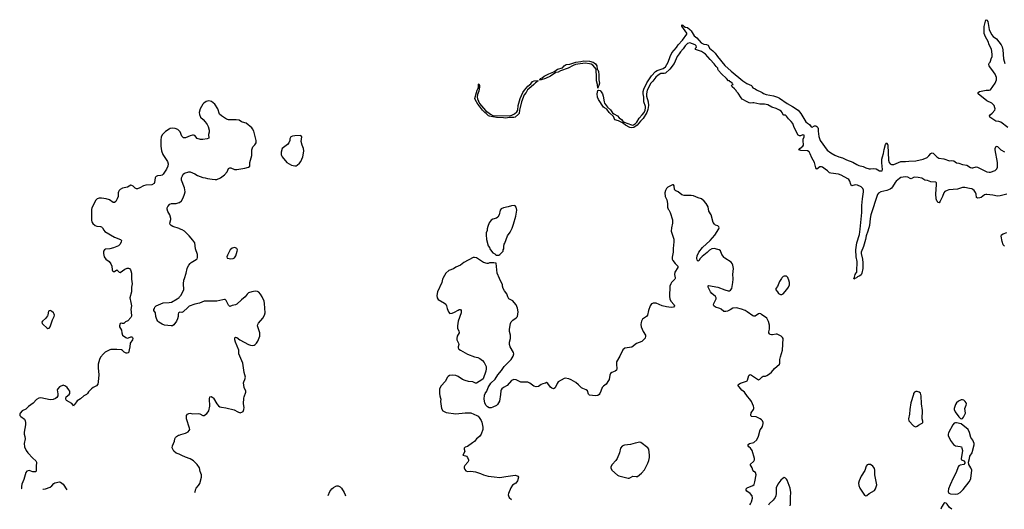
# Model space of a CAD drawing. Header units: inches. Extents: x 1954800 to 2060275, y 904969 to 1016298.
# Tile 13 of 77: x 1997265 to 2014169, y 906041 to 914440. Entities that reach past the tile are written whole.
import ezdxf

# ---------------------------------------------------------------- set-up
doc = ezdxf.new("R2010")
doc.units = ezdxf.units.IN
doc.header["$MEASUREMENT"] = 0
for name, color, linetype in [('B9990', 7, 'Continuous'), ('B9991', 7, 'Continuous'), ('C0900', 7, 'Continuous'), ('C0901', 7, 'Continuous'), ('C0910', 7, 'Continuous'), ('C0911', 7, 'Continuous')]:
    doc.layers.add(name, color=color, linetype=linetype)

msp = doc.modelspace()

# ---------------------------------------------------------------- linework, layer by layer
at = {"layer": 'B9990', "color": 6, "elevation": 600}
for points in [[(1999186, 910000), (1999187, 909987), (1999196, 909910), (1999183, 909850), (1999182, 909770), (1999157, 909670), (1999175, 909590), (1999182, 909530), (1999171, 909470), (1999179, 909430), (1999184, 909356), (1999171, 909330), (1999124, 909276), (1999084, 909256), (1999050, 909229), (1999030, 909229), (1999010, 909235), (1998991, 909229), (1998979, 909190), (1998981, 909170), (1999013, 909113), (1999018, 909070), (1999030, 909028), (1999086, 908986), (1999110, 908979), (1999130, 908982), (1999170, 909002), (1999190, 909001), (1999203, 908990), (1999205, 908970), (1999199, 908950), (1999164, 908890), (1999157, 908830), (1999130, 908725), (1999110, 908717), (1999090, 908718), (1999056, 908736), (1999030, 908763), (1999010, 908775), (1998930, 908785), (1998830, 908780), (1998810, 908774), (1998730, 908737), (1998701, 908710), (1998650, 908649), (1998633, 908610), (1998612, 908530), (1998610, 908470), (1998622, 908350), (1998614, 908226), (1998607, 908190), (1998582, 908158), (1998528, 908132), (1998496, 908110), (1998446, 908054), (1998430, 908026), (1998411, 908010), (1998363, 907990), (1998310, 907937), (1998250, 907899), (1998214, 907846), (1998195, 907830), (1998190, 907808), (1998185, 907830), (1998158, 907858), (1998070, 907908), (1998057, 907930), (1998056, 907950), (1998064, 907970), (1998115, 908010), (1998127, 908030), (1998127, 908050), (1998123, 908070), (1998110, 908093), (1998081, 908130), (1998050, 908153), (1998010, 908168), (1997950, 908141), (1997919, 908110), (1997910, 908090), (1997922, 908022), (1997919, 907990), (1997902, 907958), (1997880, 907940), (1997837, 907923), (1997790, 907918), (1997630, 907951), (1997593, 907947), (1997556, 907924), (1997497, 907863), (1997416, 907804), (1997370, 907761), (1997310, 907729), (1997271, 907690), (1997265, 907670), (1997265, 907650), (1997285, 907630), (1997345, 907585), (1997359, 907559), (1997365, 907530), (1997365, 907490), (1997342, 907362), (1997343, 907330), (1997353, 907290), (1997356, 907250), (1997341, 907170), (1997348, 907110), (1997375, 907050), (1997403, 907010), (1997490, 906919), (1997544, 906870), (1997555, 906850), (1997556, 906830), (1997548, 906790), (1997550, 906710), (1997545, 906695), (1997535, 906685), (1997510, 906682), (1997490, 906686), (1997430, 906705), (1997390, 906693), (1997368, 906672), (1997334, 906550), (1997299, 906470), (1997295, 906430), (1997298, 906398), (1997301, 906392)], [(2000000, 909419), (1999990, 909413), (1999984, 909390), (1999988, 909350), (1999974, 909310), (1999954, 909270), (1999913, 909207), (1999890, 909190), (1999866, 909186), (1999750, 909201), (1999710, 909217), (1999655, 909250), (1999635, 909270), (1999618, 909298), (1999602, 909350), (1999594, 909410), (1999569, 909450), (1999568, 909470), (1999577, 909483), (1999584, 909510), (1999606, 909534), (1999730, 909583), (1999830, 909587), (1999870, 909597), (1999970, 909652), (2000000, 909677)], [(2000000, 906985), (1999950, 907004), (1999910, 907040), (1999891, 907070), (1999884, 907097), (1999890, 907130), (1999924, 907210), (1999929, 907251), (1999939, 907270), (1999957, 907290), (1999990, 907310), (2000000, 907314)], [(1997661, 906384), (1997670, 906388), (1997710, 906393), (1997790, 906420), (1997818, 906442), (1997850, 906486), (1997866, 906494), (1997950, 906512), (1997966, 906506), (1997990, 906491), (1998011, 906471), (1998073, 906375)]]:
    msp.add_lwpolyline(points, dxfattribs=at)
msp.add_lwpolyline([(1997790, 909449), (1997770, 909448), (1997762, 909438), (1997751, 909410), (1997747, 909370), (1997741, 909359), (1997708, 909312), (1997656, 909270), (1997645, 909250), (1997649, 909230), (1997666, 909210), (1997730, 909155), (1997750, 909145), (1997770, 909151), (1997790, 909172), (1997826, 909290), (1997859, 909350), (1997865, 909370), (1997859, 909390), (1997844, 909410), (1997810, 909439)], close=True, dxfattribs=at)
at = {"layer": 'B9991', "color": 6, "elevation": 600}
for points in [[(2000000, 912534), (1999978, 912558), (1999934, 912574), (1999890, 912580), (1999850, 912574), (1999830, 912565), (1999770, 912525), (1999715, 912470), (1999695, 912430), (1999688, 912372), (1999687, 912270), (1999700, 912190), (1999724, 912130), (1999803, 912010), (1999812, 911970), (1999807, 911930), (1999785, 911875), (1999727, 911793), (1999710, 911775), (1999690, 911765), (1999630, 911761), (1999610, 911753), (1999599, 911741), (1999590, 911729), (1999581, 911650), (1999571, 911629), (1999531, 911609), (1999430, 911600), (1999390, 911591), (1999330, 911556), (1999290, 911541), (1999270, 911540), (1999248, 911548), (1999210, 911582), (1999190, 911595), (1999170, 911601), (1999113, 911567), (1999030, 911550), (1998992, 911528), (1998974, 911510), (1998962, 911490), (1998956, 911470), (1998954, 911410), (1998940, 911370), (1998916, 911324), (1998894, 911306), (1998870, 911303), (1998809, 911349), (1998750, 911370), (1998670, 911381), (1998630, 911380), (1998593, 911367), (1998570, 911342), (1998501, 911210), (1998497, 911183), (1998500, 911090), (1998495, 910995), (1998503, 910970), (1998523, 910943), (1998563, 910910), (1998590, 910897), (1998650, 910894), (1998670, 910886), (1998685, 910870), (1998709, 910829), (1998729, 910809), (1998890, 910707), (1998996, 910670), (1999010, 910650), (1999008, 910630), (1998990, 910590), (1998959, 910561), (1998933, 910547), (1998875, 910525), (1998810, 910510), (1998738, 910502), (1998719, 910490), (1998704, 910470), (1998702, 910430), (1998716, 910370), (1998745, 910330), (1998801, 910290), (1998830, 910250), (1998845, 910210), (1998850, 910150), (1998859, 910130), (1998870, 910121), (1998890, 910121), (1998930, 910147), (1998970, 910111), (1998990, 910102), (1999070, 910159), (1999110, 910179), (1999130, 910179), (1999150, 910171), (1999167, 910150), (1999174, 910134), (1999184, 910090), (1999186, 910000)], [(2000000, 910857), (1999896, 910890), (1999863, 910910), (1999850, 910925), (1999844, 910950), (1999862, 911010), (1999861, 911030), (1999840, 911090), (1999806, 911150), (1999794, 911190), (1999797, 911210), (1999810, 911236), (1999844, 911276), (1999870, 911287), (1999950, 911290), (2000000, 911303)]]:
    msp.add_lwpolyline(points, dxfattribs=at)
at = {"layer": 'C0900', "color": 6, "elevation": 600}
for points in [[(2000000, 909677), (2000010, 909685), (2000030, 909709), (2000066, 909770), (2000082, 909810), (2000078, 909910), (2000085, 909970), (2000094, 910000)], [(2004531, 910000), (2004526, 909990), (2004511, 909929), (2004436, 909770), (2004428, 909710), (2004430, 909670), (2004450, 909640), (2004558, 909578), (2004579, 909559), (2004592, 909532), (2004603, 909483), (2004625, 909430), (2004650, 909402), (2004690, 909404), (2004730, 909420), (2004790, 909459), (2004810, 909467), (2004830, 909466), (2004846, 909450), (2004843, 909410), (2004791, 909270), (2004779, 909190), (2004782, 909142), (2004801, 909101), (2004807, 909070), (2004775, 909010), (2004767, 908970), (2004771, 908949), (2004799, 908890), (2004801, 908870), (2004791, 908830), (2004791, 908810), (2004805, 908790), (2004831, 908770), (2004950, 908701), (2005070, 908659), (2005130, 908647), (2005162, 908630), (2005211, 908592), (2005237, 908557), (2005271, 908490), (2005273, 908450), (2005265, 908410), (2005219, 908281), (2005201, 908259), (2005110, 908205), (2005090, 908205), (2005045, 908225), (2004970, 908234), (2004910, 908250), (2004869, 908269), (2004790, 908318), (2004750, 908334), (2004690, 908344), (2004646, 908334), (2004621, 908319), (2004610, 908309), (2004570, 908233), (2004500, 908160), (2004473, 908107), (2004471, 908029), (2004476, 907990), (2004491, 907949), (2004493, 907930), (2004488, 907888), (2004508, 907770), (2004530, 907731), (2004550, 907716), (2004584, 907704), (2004750, 907676), (2004910, 907695), (2005010, 907695), (2005115, 907650), (2005136, 907636), (2005155, 907615), (2005185, 907565), (2005197, 907537), (2005218, 907450), (2005215, 907410), (2005187, 907330), (2005159, 907290), (2005109, 907250), (2005070, 907205), (2005041, 907179), (2004950, 907120), (2004911, 907109), (2004896, 907090), (2004896, 907070), (2004907, 907030), (2004874, 906970), (2004920, 906960), (2004938, 906950), (2004955, 906930), (2004967, 906887), (2004967, 906870), (2004959, 906850), (2004905, 906790), (2004898, 906770), (2004898, 906750), (2004905, 906725), (2004923, 906703), (2004950, 906690), (2005010, 906692), (2005090, 906681), (2005176, 906656), (2005230, 906633), (2005310, 906610), (2005410, 906595), (2005510, 906587), (2005610, 906605), (2005770, 906624), (2005790, 906622), (2005825, 906610), (2005827, 906590), (2005810, 906530), (2005800, 906510), (2005783, 906490), (2005725, 906455), (2005695, 906410), (2005654, 906310), (2005650, 906290), (2005654, 906270), (2005670, 906242), (2005708, 906207)], [(2008517, 910000), (2008514, 909990), (2008454, 909930), (2008442, 909910), (2008428, 909868), (2008422, 909690), (2008426, 909650), (2008446, 909610), (2008501, 909550), (2008504, 909530), (2008492, 909508), (2008450, 909502), (2008370, 909512), (2008296, 909530), (2008190, 909575), (2008143, 909577), (2008126, 909574), (2008110, 909563), (2008090, 909530), (2008060, 909450), (2008041, 909370), (2008026, 909350), (2007959, 909301), (2007939, 909270), (2007933, 909247), (2007928, 909210), (2007934, 909170), (2007967, 909090), (2008006, 909030), (2008010, 909010), (2008002, 908978), (2007943, 908917), (2007856, 908884), (2007775, 908825), (2007656, 908804), (2007622, 908778), (2007570, 908670), (2007513, 908570), (2007509, 908531), (2007515, 908450), (2007510, 908430), (2007490, 908410), (2007430, 908390), (2007410, 908370), (2007398, 908342), (2007386, 908270), (2007376, 908250), (2007336, 908190), (2007285, 908155), (2007262, 908130), (2007244, 908070), (2007225, 908030), (2007212, 908008), (2007190, 907993), (2007150, 907985), (2007050, 907998), (2007030, 908017), (2007011, 908071), (2006992, 908090), (2006930, 908112), (2006910, 908126), (2006858, 908178), (2006810, 908214), (2006730, 908263), (2006690, 908278), (2006630, 908288), (2006610, 908283), (2006510, 908226), (2006490, 908200), (2006456, 908124), (2006430, 908105), (2006399, 908119), (2006376, 908136), (2006330, 908200), (2006310, 908216), (2006290, 908203), (2006248, 908192), (2006220, 908180), (2006170, 908146), (2006130, 908144), (2006090, 908155), (2006024, 908204), (2005990, 908219), (2005970, 908224), (2005870, 908219), (2005790, 908264), (2005750, 908269), (2005708, 908252), (2005634, 908166), (2005569, 908131), (2005542, 908110), (2005531, 908090), (2005527, 908073), (2005522, 908010), (2005502, 907898), (2005470, 907836), (2005450, 907821), (2005390, 907793), (2005357, 907783), (2005324, 907784), (2005297, 907797), (2005268, 907828), (2005248, 907868), (2005237, 907930), (2005244, 907996), (2005258, 908030), (2005285, 908070), (2005307, 908133), (2005355, 908205), (2005429, 908271), (2005472, 908350), (2005536, 908424), (2005585, 908490), (2005705, 908610), (2005738, 908670), (2005747, 908710), (2005743, 908730), (2005686, 908830), (2005673, 908870), (2005674, 908910), (2005689, 908970), (2005689, 909030), (2005673, 909090), (2005673, 909130), (2005692, 909228), (2005704, 909256), (2005730, 909286), (2005790, 909325), (2005809, 909351), (2005823, 909430), (2005813, 909493), (2005788, 909548), (2005756, 909590), (2005730, 909615), (2005664, 909650), (2005646, 909686), (2005630, 909738), (2005590, 909786), (2005566, 909826), (2005553, 909870), (2005552, 909890), (2005504, 910000)], [(2010000, 909385), (2009990, 909392), (2009970, 909401), (2009950, 909396), (2009890, 909356), (2009870, 909353), (2009850, 909360), (2009755, 909430), (2009717, 909450), (2009655, 909475), (2009570, 909498), (2009510, 909493), (2009460, 909460), (2009418, 909442), (2009390, 909433), (2009352, 909432), (2009310, 909476), (2009287, 909487), (2009210, 909510), (2009182, 909530), (2009178, 909550), (2009182, 909570), (2009222, 909650), (2009221, 909670), (2009210, 909690), (2009150, 909741), (2009127, 909770), (2009086, 909850), (2009083, 909877), (2009090, 909881), (2009250, 909850), (2009370, 909804), (2009425, 909790), (2009450, 909790), (2009470, 909798), (2009493, 909830), (2009507, 909930), (2009511, 909991), (2009511, 910000)], [(2000000, 907314), (2000030, 907326), (2000110, 907345), (2000159, 907370), (2000176, 907390), (2000183, 907410), (2000181, 907430), (2000130, 907590), (2000131, 907649), (2000146, 907674), (2000170, 907686), (2000190, 907689), (2000236, 907676), (2000330, 907684), (2000356, 907676), (2000409, 907649), (2000430, 907650), (2000476, 907684), (2000500, 907710), (2000513, 907730), (2000528, 907810), (2000526, 907934), (2000530, 907971), (2000550, 907976), (2000579, 907959), (2000590, 907948), (2000648, 907848), (2000676, 907816), (2000700, 907800), (2000730, 907792), (2000804, 907784), (2000948, 907748), (2001010, 907711), (2001050, 907698), (2001089, 907711), (2001099, 907721), (2001113, 907750), (2001118, 907790), (2001106, 907850), (2001112, 907948), (2001116, 907970), (2001147, 908050), (2001145, 908070), (2001121, 908130), (2001110, 908170), (2001105, 908210), (2001110, 908230), (2001132, 908270), (2001141, 908310), (2001121, 908390), (2001095, 908550), (2001029, 908710), (2001025, 908770), (2000969, 908910), (2000959, 908950), (2000956, 908984), (2000970, 908995), (2000990, 908986), (2001046, 908946), (2001190, 908869), (2001230, 908854), (2001270, 908852), (2001290, 908858), (2001310, 908870), (2001330, 908890), (2001354, 908926), (2001388, 909012), (2001388, 909070), (2001350, 909189), (2001351, 909210), (2001364, 909236), (2001440, 909320), (2001465, 909370), (2001477, 909410), (2001468, 909572), (2001460, 909610), (2001430, 909685), (2001401, 909730), (2001370, 909765), (2001350, 909775), (2001310, 909781), (2001250, 909774), (2001190, 909752), (2001170, 909733), (2001136, 909684), (2001070, 909636), (2000990, 909559), (2000970, 909548), (2000910, 909537), (2000870, 909521), (2000850, 909541), (2000810, 909625), (2000790, 909639), (2000779, 909639), (2000750, 909637), (2000650, 909611), (2000470, 909614), (2000431, 909610), (2000350, 909576), (2000270, 909561), (2000177, 909523), (2000150, 909504), (2000070, 909427), (2000050, 909417), (2000010, 909425), (2000000, 909419)], [(2010000, 907575), (2009979, 907590), (2009910, 907625), (2009830, 907630), (2009821, 907641), (2009817, 907657), (2009825, 907695), (2009863, 907750), (2009869, 907770), (2009870, 907790), (2009863, 907810), (2009826, 907890), (2009802, 907930), (2009758, 907978), (2009710, 908049), (2009663, 908083), (2009594, 908170), (2009611, 908190), (2009637, 908203), (2009742, 908238), (2009754, 908246), (2009762, 908258), (2009785, 908335), (2009790, 908344), (2009808, 908352), (2009830, 908344), (2009899, 908299), (2009930, 908273), (2009950, 908264), (2009970, 908275), (2010000, 908303)], [(2009797, 906117), (2009810, 906134), (2009830, 906168), (2009843, 906230), (2009837, 906270), (2009804, 906310), (2009750, 906350), (2009736, 906370), (2009734, 906390), (2009754, 906410), (2009850, 906449), (2009872, 906468), (2009888, 906510), (2009906, 906630), (2009896, 906670), (2009868, 906690), (2009851, 906710), (2009839, 906750), (2009805, 906810), (2009871, 906869), (2009878, 906890), (2009879, 906910), (2009838, 907050), (2009810, 907087), (2009780, 907110), (2009769, 907130), (2009770, 907150), (2009792, 907168), (2009870, 907189), (2009919, 907230), (2009950, 907293), (2009976, 907404), (2010000, 907435)], [(2000270, 906326), (2000278, 906342), (2000289, 906390), (2000297, 906403), (2000336, 906450), (2000357, 906483), (2000387, 906590), (2000387, 906630), (2000364, 906690), (2000352, 906750), (2000313, 906810), (2000250, 906873), (2000190, 906904), (2000110, 906933), (2000050, 906966), (2000000, 906985)], [(2002558, 906276), (2002590, 906348), (2002621, 906390), (2002650, 906413), (2002690, 906436), (2002710, 906443), (2002730, 906444), (2002768, 906428), (2002790, 906406), (2002838, 906330), (2002855, 906290), (2002858, 906270), (2002858, 906270)]]:
    msp.add_lwpolyline(points, dxfattribs=at)
at = {"layer": 'C0900', "color": 6, "elevation": 700}
msp.add_lwpolyline([(2007910, 907190), (2007830, 907176), (2007750, 907150), (2007650, 907140), (2007630, 907135), (2007610, 907124), (2007580, 907090), (2007563, 907010), (2007520, 906910), (2007500, 906880), (2007436, 906810), (2007415, 906770), (2007413, 906750), (2007433, 906713), (2007530, 906628), (2007550, 906616), (2007710, 906574), (2007730, 906575), (2007750, 906584), (2007790, 906610), (2007850, 906602), (2007870, 906605), (2007939, 906661), (2007990, 906719), (2008010, 906750), (2008049, 906830), (2008064, 906876), (2008076, 906930), (2008080, 906970), (2008066, 907070), (2008050, 907096), (2007930, 907188)], close=True, dxfattribs=at)
at = {"layer": 'C0901', "color": 6}
for points, elevation in [([(2010000, 912992), (2009972, 912992), (2009870, 913014), (2009850, 913016), (2009810, 913010), (2009790, 913013), (2009752, 913030), (2009670, 913080), (2009650, 913100), (2009600, 913180), (2009573, 913210), (2009565, 913225), (2009537, 913257), (2009498, 913290), (2009485, 913310), (2009490, 913321), (2009512, 913328), (2009500, 913340), (2009498, 913350), (2009470, 913373), (2009455, 913375), (2009448, 913390), (2009433, 913393), (2009401, 913430), (2009311, 913511), (2009264, 913570), (2009253, 913590), (2009250, 913610), (2009220, 913640), (2009190, 913684), (2009118, 913758), (2009036, 913850), (2008970, 913897), (2008869, 913930), (2008869, 913950), (2008884, 913970), (2008879, 913990), (2008861, 914010), (2008770, 914044), (2008729, 914030), (2008688, 913990), (2008657, 913943), (2008610, 913890), (2008587, 913853), (2008550, 913810), (2008498, 913690), (2008426, 913590), (2008350, 913526), (2008330, 913517), (2008270, 913516), (2008226, 913490), (2008185, 913455), (2008134, 913386), (2008101, 913350), (2008039, 913230), (2008026, 913170), (2008026, 913130), (2008052, 913032), (2008058, 912970), (2008050, 912898), (2008033, 912850), (2007970, 912748), (2007920, 912700), (2007865, 912630), (2007810, 912590), (2007770, 912584), (2007739, 912590), (2007666, 912630), (2007636, 912656), (2007612, 912672), (2007545, 912705), (2007483, 912723), (2007457, 912777), (2007382, 912850), (2007347, 912907), (2007303, 912930), (2007290, 912942), (2007203, 913070), (2007187, 913110), (2007179, 913170), (2007190, 913228), (2007207, 913233), (2007230, 913227), (2007250, 913204), (2007270, 913167), (2007282, 913130), (2007297, 913030), (2007304, 913010), (2007359, 912939), (2007410, 912895), (2007444, 912844), (2007466, 912826), (2007530, 912792), (2007559, 912759), (2007598, 912730), (2007621, 912701), (2007643, 912683), (2007770, 912634), (2007790, 912633), (2007802, 912638), (2007838, 912662), (2007859, 912681), (2007897, 912750), (2007953, 912807), (2007986, 912850), (2008004, 912890), (2008011, 912930), (2008009, 912950), (2007982, 913030), (2007978, 913110), (2007967, 913170), (2007970, 913210), (2007980, 913250), (2008030, 913357), (2008110, 913475), (2008179, 913550), (2008210, 913569), (2008310, 913602), (2008352, 913630), (2008395, 913710), (2008430, 913810), (2008463, 913870), (2008538, 913962), (2008570, 914010), (2008642, 914090), (2008717, 914190), (2008719, 914210), (2008630, 914330), (2008630, 914353), (2008650, 914347), (2008690, 914313), (2008730, 914305), (2008770, 914272), (2008790, 914249), (2008846, 914166), (2008890, 914130), (2008966, 914046), (2009010, 914020), (2009055, 914015), (2009086, 914006), (2009110, 913953), (2009167, 913907), (2009206, 913866), (2009245, 913810), (2009373, 913653), (2009479, 913559), (2009682, 913390), (2009750, 913346), (2009830, 913312), (2009838, 913290), (2009852, 913270), (2009890, 913254), (2009915, 913235), (2010000, 913195)], 500), ([(2000000, 911303), (2000010, 911306), (2000045, 911335), (2000070, 911383), (2000096, 911450), (2000104, 911490), (2000094, 911554), (2000042, 911690), (2000041, 911730), (2000057, 911763), (2000072, 911788), (2000092, 911808), (2000170, 911828), (2000190, 911828), (2000274, 911794), (2000316, 911770), (2000410, 911735), (2000450, 911730), (2000490, 911718), (2000570, 911703), (2000623, 911697), (2000650, 911698), (2000714, 911726), (2000783, 911777), (2000825, 911830), (2000850, 911885), (2000870, 911899), (2000890, 911899), (2000953, 911873), (2000990, 911870), (2001128, 911892), (2001190, 911910), (2001217, 911930), (2001217, 911990), (2001248, 912110), (2001251, 912150), (2001248, 912210), (2001253, 912227), (2001270, 912259), (2001304, 912296), (2001324, 912330), (2001325, 912370), (2001321, 912390), (2001284, 912530), (2001264, 912570), (2001250, 912585), (2001150, 912664), (2001130, 912673), (2001070, 912690), (2001030, 912715), (2000982, 912722), (2000850, 912723), (2000816, 912736), (2000729, 912790), (2000697, 912817), (2000664, 912910), (2000614, 912994), (2000559, 913039), (2000510, 913050), (2000465, 913035), (2000428, 913010), (2000408, 912990), (2000362, 912910), (2000346, 912850), (2000350, 912812), (2000370, 912767), (2000414, 912730), (2000450, 912691), (2000485, 912645), (2000500, 912610), (2000516, 912544), (2000516, 912510), (2000505, 912470), (2000510, 912409), (2000485, 912395), (2000410, 912384), (2000370, 912385), (2000310, 912404), (2000270, 912452), (2000250, 912461), (2000230, 912462), (2000191, 912450), (2000110, 912415), (2000075, 912415), (2000064, 912424), (2000050, 912444), (2000017, 912517), (2000000, 912534)], 600), ([(2009511, 910000), (2009508, 910070), (2009519, 910170), (2009508, 910228), (2009496, 910256), (2009478, 910278), (2009370, 910347), (2009358, 910358), (2009320, 910410), (2009294, 910474), (2009273, 910490), (2009250, 910500), (2009190, 910516), (2009150, 910510), (2009110, 910485), (2009070, 910446), (2008982, 910378), (2008943, 910337), (2008930, 910309), (2008910, 910298), (2008895, 910315), (2008890, 910350), (2008896, 910390), (2008924, 910450), (2008990, 910534), (2009117, 910650), (2009198, 910742), (2009265, 910850), (2009274, 910870), (2009270, 910888), (2009250, 910903), (2009210, 910918), (2009191, 910931), (2009170, 910963), (2009134, 911094), (2009098, 911158), (2009085, 911230), (2009051, 911290), (2009017, 911330), (2008970, 911367), (2008910, 911382), (2008830, 911418), (2008790, 911426), (2008670, 911423), (2008633, 911433), (2008570, 911489), (2008530, 911504), (2008515, 911515), (2008507, 911530), (2008503, 911590), (2008489, 911609), (2008470, 911609), (2008390, 911566), (2008370, 911546), (2008350, 911513), (2008338, 911470), (2008345, 911410), (2008376, 911350), (2008384, 911290), (2008385, 911225), (2008398, 911190), (2008410, 911178), (2008434, 911130), (2008472, 911008), (2008470, 910950), (2008453, 910870), (2008451, 910810), (2008458, 910778), (2008494, 910674), (2008497, 910630), (2008484, 910516), (2008484, 910450), (2008466, 910366), (2008466, 910330), (2008476, 910310), (2008516, 910256), (2008566, 910210), (2008561, 910190), (2008513, 910107), (2008509, 910070), (2008519, 910010), (2008517, 910000)], 600), ([(2000094, 910000), (2000123, 910090), (2000138, 910170), (2000146, 910190), (2000168, 910230), (2000190, 910258), (2000210, 910275), (2000296, 910324), (2000310, 910339), (2000319, 910361), (2000319, 910410), (2000282, 910510), (2000269, 910610), (2000238, 910658), (2000175, 910730), (2000092, 910810), (2000054, 910834), (2000010, 910853), (2000000, 910857)], 600), ([(2005504, 910000), (2005464, 910090), (2005442, 910262), (2005407, 910267), (2005332, 910268), (2005310, 910255), (2005290, 910259), (2005230, 910275), (2005110, 910357), (2005070, 910363), (2005050, 910358), (2004890, 910275), (2004830, 910230), (2004750, 910195), (2004710, 910168), (2004630, 910135), (2004582, 910090), (2004555, 910050), (2004531, 910000)], 600)]:
    msp.add_lwpolyline(points, dxfattribs=dict(at, elevation=elevation))
for points, elevation in [([(2007190, 913265), (2007182, 913330), (2007166, 913390), (2007169, 913451), (2007160, 913590), (2007140, 913620), (2007102, 913662), (2007078, 913678), (2007050, 913686), (2006970, 913692), (2006807, 913673), (2006765, 913655), (2006681, 913610), (2006550, 913561), (2006510, 913539), (2006467, 913533), (2006378, 913470), (2006294, 913430), (2006218, 913410), (2006188, 913410), (2006205, 913415), (2006206, 913430), (2006237, 913443), (2006271, 913470), (2006350, 913514), (2006436, 913544), (2006498, 913590), (2006584, 913616), (2006614, 913650), (2006648, 913672), (2006710, 913679), (2006810, 913714), (2006898, 913722), (2006950, 913733), (2007050, 913730), (2007110, 913712), (2007130, 913701), (2007150, 913685), (2007175, 913650), (2007180, 913590), (2007190, 913578), (2007199, 913550), (2007210, 913496), (2007209, 913410), (2007217, 913350), (2007210, 913314), (2007196, 913290)], 500), ([(2005610, 912749), (2005570, 912759), (2005450, 912761), (2005390, 912775), (2005330, 912783), (2005311, 912790), (2005273, 912833), (2005250, 912850), (2005210, 912889), (2005159, 912959), (2005129, 912989), (2005085, 913070), (2005081, 913090), (2005121, 913230), (2005130, 913256), (2005140, 913270), (2005144, 913336), (2005150, 913338), (2005155, 913330), (2005161, 913310), (2005161, 913290), (2005150, 913212), (2005124, 913156), (2005121, 913110), (2005125, 913085), (2005141, 913041), (2005161, 913001), (2005263, 912883), (2005350, 912818), (2005390, 912798), (2005470, 912792), (2005690, 912798), (2005716, 912804), (2005757, 912823), (2005799, 912861), (2005814, 912886), (2005822, 912970), (2005856, 913090), (2005903, 913190), (2005929, 913230), (2005990, 913298), (2006039, 913341), (2006070, 913378), (2006098, 913390), (2006159, 913399), (2006165, 913390), (2006120, 913360), (2006090, 913327), (2006004, 913256), (2005985, 913235), (2005962, 913190), (2005928, 913152), (2005880, 913030), (2005853, 912910), (2005844, 912890), (2005837, 912830), (2005830, 912817), (2005770, 912767), (2005750, 912762), (2005670, 912760)], 500), ([(2002090, 912453), (2001990, 912449), (2001950, 912443), (2001921, 912430), (2001905, 912395), (2001902, 912370), (2001888, 912330), (2001861, 912299), (2001771, 912230), (2001756, 912170), (2001756, 912130), (2001762, 912110), (2001773, 912090), (2001853, 911993), (2001930, 911943), (2001990, 911932), (2002010, 911934), (2002030, 911943), (2002070, 911977), (2002094, 912010), (2002127, 912090), (2002138, 912150), (2002140, 912190), (2002135, 912230), (2002114, 912290), (2002099, 912350), (2002109, 912430)], 600), ([(2005754, 911254), (2005710, 911249), (2005649, 911229), (2005570, 911215), (2005530, 911193), (2005511, 911170), (2005496, 911090), (2005476, 911050), (2005450, 911033), (2005390, 911016), (2005360, 911000), (2005327, 910953), (2005303, 910890), (2005291, 910850), (2005290, 910826), (2005274, 910786), (2005271, 910750), (2005281, 910670), (2005310, 910562), (2005331, 910530), (2005338, 910510), (2005365, 910470), (2005390, 910442), (2005424, 910424), (2005434, 910410), (2005450, 910402), (2005490, 910402), (2005506, 910410), (2005566, 910470), (2005566, 910490), (2005578, 910510), (2005575, 910550), (2005582, 910590), (2005593, 910607), (2005614, 910670), (2005641, 910730), (2005684, 910796), (2005718, 910862), (2005743, 910930), (2005782, 911070), (2005798, 911170), (2005787, 911227), (2005770, 911245)], 600), ([(2000953, 910533), (2000910, 910521), (2000879, 910490), (2000830, 910398), (2000823, 910370), (2000826, 910350), (2000830, 910348), (2000890, 910340), (2000930, 910344), (2000950, 910357), (2000973, 910387), (2001001, 910470), (2001004, 910490), (2000993, 910513), (2000970, 910529)], 600)]:
    msp.add_lwpolyline(points, close=True, dxfattribs=dict(at, elevation=elevation))
at = {"layer": 'C0910', "color": 6}
for points, elevation in [([(2010342, 910000), (2010308, 909950), (2010277, 909863), (2010246, 909830), (2010244, 909804), (2010272, 909772), (2010290, 909741), (2010324, 909724), (2010350, 909725), (2010370, 909737), (2010437, 909810), (2010464, 909850), (2010479, 909890), (2010482, 909930), (2010471, 909970), (2010458, 910000)], 600), ([(2011602, 910000), (2011600, 910000), (2011590, 909989), (2011588, 910000)], 500), ([(2010000, 908303), (2010010, 908313), (2010030, 908322), (2010070, 908326), (2010090, 908334), (2010136, 908364), (2010170, 908394), (2010221, 908459), (2010307, 908530), (2010316, 908550), (2010316, 908610), (2010324, 908656), (2010361, 908770), (2010370, 908970), (2010360, 908990), (2010335, 909010), (2010270, 909043), (2010250, 909045), (2010190, 909032), (2010172, 909032), (2010150, 909037), (2010135, 909050), (2010127, 909070), (2010127, 909087), (2010136, 909130), (2010138, 909198), (2010123, 909263), (2010090, 909321), (2010000, 909385)], 600), ([(2010000, 907435), (2010019, 907461), (2010029, 907510), (2010027, 907530), (2010017, 907557), (2010006, 907570), (2010000, 907575)], 600), ([(2010492, 906102), (2010499, 906130), (2010497, 906250), (2010502, 906330), (2010490, 906403), (2010441, 906541), (2010430, 906559), (2010410, 906577), (2010390, 906585), (2010370, 906577), (2010330, 906539), (2010279, 906470), (2010253, 906410), (2010249, 906310), (2010244, 906270), (2010235, 906245), (2010202, 906198), (2010130, 906134), (2010118, 906110)], 600), ([(2013150, 906149), (2013130, 906139), (2013090, 906079), (2013078, 906045)], 600), ([(2013270, 906041), (2013230, 906070), (2013190, 906126), (2013170, 906143), (2013150, 906149)], 600)]:
    msp.add_lwpolyline(points, dxfattribs=dict(at, elevation=elevation))
at = {"layer": 'C0910', "color": 6, "elevation": 600}
for points in [[(2012670, 908061), (2012650, 908060), (2012625, 908050), (2012607, 908030), (2012607, 908010), (2012562, 907870), (2012546, 907750), (2012540, 907670), (2012522, 907590), (2012530, 907561), (2012610, 907475), (2012630, 907461), (2012650, 907456), (2012670, 907466), (2012694, 907486), (2012748, 907510), (2012760, 907520), (2012769, 907530), (2012769, 907550), (2012760, 907590), (2012764, 907736), (2012746, 907850), (2012744, 907990), (2012730, 908034), (2012709, 908050)], [(2013450, 907919), (2013430, 907918), (2013406, 907910), (2013383, 907897), (2013350, 907869), (2013330, 907841), (2013308, 907770), (2013309, 907750), (2013323, 907710), (2013386, 907626), (2013418, 907598), (2013430, 907593), (2013450, 907598), (2013470, 907619), (2013503, 907690), (2013492, 907770), (2013514, 907830), (2013517, 907850), (2013512, 907870), (2013497, 907890), (2013472, 907912)], [(2013350, 907525), (2013330, 907525), (2013310, 907518), (2013284, 907490), (2013213, 907350), (2013205, 907330), (2013206, 907306), (2013243, 907223), (2013298, 907150), (2013330, 907130), (2013410, 907120), (2013434, 907110), (2013442, 907090), (2013448, 907050), (2013426, 906906), (2013431, 906890), (2013471, 906870), (2013490, 906851), (2013491, 906830), (2013472, 906808), (2013410, 906795), (2013390, 906784), (2013378, 906770), (2013341, 906670), (2013288, 906572), (2013237, 906463), (2013212, 906390), (2013206, 906346), (2013208, 906328), (2013217, 906317), (2013244, 906304), (2013330, 906299), (2013370, 906304), (2013410, 906330), (2013461, 906379), (2013567, 906510), (2013590, 906551), (2013596, 906570), (2013609, 906710), (2013595, 906750), (2013561, 906810), (2013554, 906850), (2013571, 906910), (2013578, 906950), (2013615, 907010), (2013624, 907036), (2013650, 907145), (2013651, 907170), (2013630, 907227), (2013593, 907273), (2013570, 907358), (2013550, 907412), (2013427, 907507)], [(2011850, 906812), (2011830, 906811), (2011816, 906804), (2011799, 906781), (2011775, 906705), (2011712, 906610), (2011677, 906530), (2011668, 906490), (2011672, 906450), (2011690, 906406), (2011770, 906281), (2011790, 906273), (2011810, 906280), (2011850, 906310), (2011939, 906361), (2011958, 906390), (2011978, 906462), (2011977, 906490), (2011948, 906630), (2011945, 906710), (2011939, 906739), (2011930, 906759), (2011910, 906783), (2011870, 906807)]]:
    msp.add_lwpolyline(points, close=True, dxfattribs=at)
at = {"layer": 'C0911', "color": 6}
for points, elevation in [([(2014230, 912592), (2014110, 912680), (2014073, 912693), (2014022, 912702), (2013922, 912770), (2013915, 912790), (2013928, 912810), (2013961, 912839), (2014007, 912890), (2014011, 912910), (2014008, 912930), (2013993, 912970), (2013953, 913010), (2013870, 913050), (2013722, 913170), (2013719, 913190), (2013744, 913210), (2013858, 913230), (2013910, 913232), (2013930, 913240), (2014011, 913350), (2014035, 913410), (2014034, 913450), (2014010, 913505), (2013985, 913545), (2013918, 913630), (2013906, 913650), (2013901, 913670), (2013907, 913693), (2013924, 913710), (2013934, 913730), (2013943, 913770), (2013959, 913810), (2013960, 913850), (2013950, 913934), (2013909, 914010), (2013890, 914064), (2013844, 914144), (2013825, 914205), (2013821, 914250), (2013825, 914325), (2013850, 914440), (2013870, 914435), (2013883, 914410), (2013910, 914270), (2013950, 914187), (2013977, 914150), (2014036, 914110), (2014114, 914010), (2014133, 913973), (2014143, 913923), (2014152, 913772), (2014177, 913690)], 500), ([(2010000, 913195), (2010010, 913190), (2010034, 913174), (2010078, 913158), (2010207, 913133), (2010273, 913110), (2010310, 913092), (2010440, 913000), (2010530, 912953), (2010630, 912890), (2010674, 912834), (2010760, 912690), (2010790, 912663), (2010823, 912643), (2010850, 912600), (2010870, 912596), (2010910, 912617), (2010930, 912619), (2010951, 912610), (2010968, 912590), (2010972, 912572), (2010971, 912529), (2010984, 912436), (2011010, 912368), (2011125, 912205), (2011190, 912158), (2011258, 912118), (2011330, 912090), (2011390, 912073), (2011458, 912038), (2011570, 911999), (2011635, 911955), (2011670, 911939), (2011743, 911923), (2011790, 911900), (2011850, 911882), (2011870, 911880), (2011930, 911887), (2011970, 911884), (2012028, 911848), (2012055, 911845), (2012070, 911850), (2012077, 911870), (2012064, 911984), (2012067, 912050), (2012077, 912090), (2012097, 912143), (2012106, 912214), (2012130, 912298), (2012150, 912326), (2012171, 912290), (2012178, 912030), (2012192, 911990), (2012210, 911969), (2012230, 911959), (2012270, 911959), (2012390, 912006), (2012470, 912007), (2012530, 912015), (2012650, 912017), (2012773, 912047), (2012842, 912078), (2012875, 912105), (2012910, 912143), (2012930, 912155), (2012950, 912150), (2013010, 912086), (2013046, 912066), (2013130, 912051), (2013230, 912022), (2013270, 912025), (2013301, 912021), (2013350, 911987), (2013390, 911978), (2013450, 911957), (2013523, 911943), (2013590, 911907), (2013610, 911900), (2013630, 911901), (2013684, 911916), (2013710, 911912), (2013870, 911830), (2013910, 911825), (2013930, 911827), (2014010, 911855), (2014039, 911881), (2014051, 911909), (2014053, 911990), (2014010, 912210), (2014010, 912232), (2014021, 912259), (2014030, 912271), (2014050, 912264), (2014108, 912208), (2014170, 912172)], 500), ([(2011588, 910000), (2011586, 910006), (2011590, 910019), (2011596, 910024), (2011610, 910071), (2011623, 910097), (2011637, 910110), (2011639, 910121), (2011642, 910290), (2011623, 910370), (2011622, 910490), (2011636, 910610), (2011682, 910758), (2011695, 910845), (2011720, 911130), (2011721, 911250), (2011734, 911366), (2011754, 911490), (2011754, 911514), (2011742, 911542), (2011711, 911571), (2011650, 911601), (2011610, 911605), (2011550, 911592), (2011532, 911612), (2011515, 911670), (2011497, 911697), (2011482, 911710), (2011370, 911776), (2011322, 911790), (2011188, 911808), (2011170, 911816), (2011134, 911850), (2011094, 911874), (2011050, 911910), (2011030, 911917), (2011004, 911916), (2010950, 911878), (2010943, 911883), (2010930, 911901), (2010911, 911991), (2010865, 912070), (2010838, 912138), (2010816, 912176), (2010790, 912193), (2010675, 912195), (2010643, 912210), (2010657, 912230), (2010710, 912270), (2010721, 912290), (2010713, 912370), (2010715, 912390), (2010730, 912430), (2010730, 912462), (2010710, 912464), (2010670, 912446), (2010650, 912447), (2010630, 912459), (2010562, 912590), (2010537, 912657), (2010512, 912692), (2010461, 912741), (2010430, 912785), (2010410, 912800), (2010384, 912804), (2010371, 912811), (2010356, 912850), (2010337, 912870), (2010308, 912890), (2010250, 912918), (2010179, 912939), (2010110, 912981), (2010050, 912991), (2010000, 912992)], 500), ([(2014210, 911449), (2014100, 911420), (2014050, 911415), (2013970, 911430), (2013870, 911443), (2013850, 911441), (2013830, 911434), (2013769, 911390), (2013750, 911383), (2013710, 911380), (2013691, 911391), (2013685, 911450), (2013676, 911476), (2013651, 911510), (2013630, 911526), (2013610, 911536), (2013570, 911547), (2013490, 911562), (2013450, 911561), (2013367, 911533), (2013219, 911521), (2013188, 911512), (2013150, 911492), (2013131, 911469), (2013110, 911405), (2013070, 911327), (2013050, 911300), (2013030, 911306), (2013019, 911319), (2013010, 911335), (2013001, 911370), (2012992, 911452), (2013006, 911610), (2013002, 911642), (2012993, 911653), (2012910, 911658), (2012850, 911680), (2012806, 911686), (2012750, 911721), (2012690, 911733), (2012630, 911738), (2012607, 911733), (2012570, 911712), (2012550, 911715), (2012510, 911738), (2012470, 911745), (2012390, 911731), (2012370, 911718), (2012310, 911669), (2012293, 911650), (2012250, 911574), (2012230, 911549), (2012210, 911535), (2012150, 911508), (2012050, 911490), (2012010, 911467), (2011990, 911441), (2011877, 911090), (2011865, 911030), (2011852, 910908), (2011825, 910810), (2011797, 910730), (2011785, 910670), (2011751, 910550), (2011713, 910450), (2011712, 910428), (2011732, 910332), (2011739, 910270), (2011738, 910170), (2011720, 910090), (2011710, 910064), (2011690, 910044), (2011649, 910031), (2011630, 910010), (2011602, 910000)], 500), ([(2014170, 910554), (2014150, 910577), (2014133, 910633), (2014116, 910724), (2014123, 910750), (2014150, 910768), (2014210, 910789)], 500), ([(2010458, 910000), (2010450, 910020), (2010430, 910042), (2010390, 910043), (2010370, 910032), (2010350, 910012), (2010342, 910000)], 600)]:
    msp.add_lwpolyline(points, dxfattribs=dict(at, elevation=elevation))

doc.saveas('drawing.dxf')
